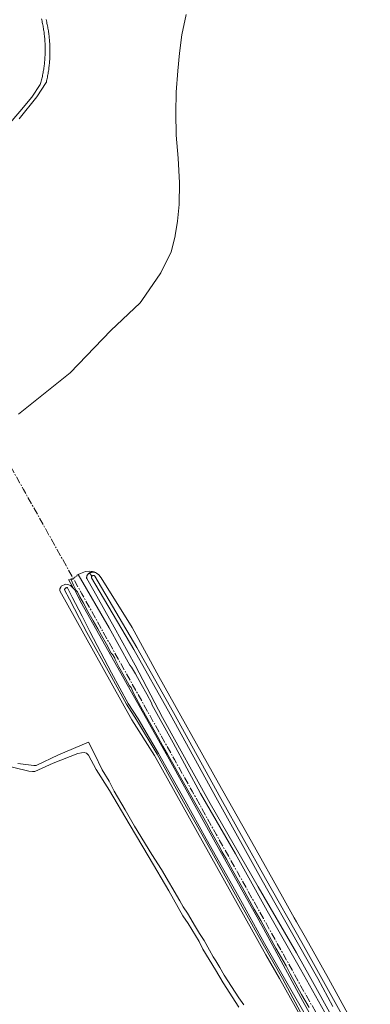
# Model space of a CAD drawing. Header units: metres. Extents: x 152610 to 160096, y 456114 to 462495.
# Tile 193 of 256: x 156163 to 156399, y 459983 to 460646. Entities that reach past the tile are written whole.
import ezdxf

# ---------------------------------------------------------------- set-up
doc = ezdxf.new("R2010")
doc.units = ezdxf.units.M
doc.header["$LTSCALE"] = 0.5
doc.linetypes.add('AM-AS-SO', pattern=[16, 10, -2, 2, -2])
for name, color, linetype, lineweight in [('B-PV-AM-AS_SPOOR_TREIN-G', 10, 'AM-AS-SO', 18), ('B-PV-GR-BOS_GEMENGD-GV', 251, 'CONTINUOUS', 13), ('B-PV-GR-GRAS-GV', 251, 'CONTINUOUS', 13), ('B-PV-GR-GROENVOORZIENING-GV', 251, 'CONTINUOUS', 18), ('B-PV-OG-TERREIN_OEVER-GV', 251, 'CONTINUOUS', 18), ('B-PV-OG-WATER_SLOOT-GV', 251, 'CONTINUOUS', 18), ('B-PV-VH-HALFVERHARDING-GV', 251, 'CONTINUOUS', 18), ('B-PV-VH-ONVERHARD_ZAND-GV', 251, 'CONTINUOUS', 18)]:
    doc.layers.add(name, color=color, linetype=linetype, lineweight=lineweight)

msp = doc.modelspace()

# ---------------------------------------------------------------- linework, layer by layer
at = {"layer": 'B-PV-AM-AS_SPOOR_TREIN-G', "flags": 128}
msp.add_lwpolyline([(156643.196, 459474.478), (156640.264, 459479.721), (156634.605, 459489.783), (156625.666, 459505.821), (156614.507, 459525.763), (156605.986, 459541.047), (156595.849, 459559.197), (156584.193, 459580.089), (156571.197, 459603.404), (156555.764, 459631.011), (156540.281, 459658.71), (156529.69, 459677.68), (156517.249, 459700.046), (156502.708, 459725.935), (156490.408, 459747.991), (156477.985, 459770.218), (156465.167, 459793.21), (156451.316, 459817.96), (156438.21, 459841.42), (156423.548, 459867.689), (156409.08, 459893.528), (156393.082, 459922.221), (156380.408, 459944.844), (156366.26, 459970.323), (156352.401, 459994.857), (156339.202, 460018.742), (156327.136, 460040.329), (156309.674, 460071.618), (156295.548, 460096.787), (156279.195, 460126.128), (156267.28, 460147.477), (156253.882, 460171.497), (156238.888, 460198.336), (156222.944, 460226.888), (156204.983, 460259.071), (156195.644, 460275.849), (156179.337, 460305.042), (156165.724, 460329.395), (156152.617, 460352.907)], dxfattribs=at)
at = {"layer": 'B-PV-GR-BOS_GEMENGD-GV', "flags": 128}
for points in [[(156148.821, 460567.075), (156163.221, 460583.895), (156171.442, 460593.637), (156177.073, 460602.01), (156177.263, 460602.692), (156177.479, 460603.495), (156177.688, 460604.301), (156177.889, 460605.109), (156178.082, 460605.918), (156178.267, 460606.729), (156178.445, 460607.542), (156178.615, 460608.357), (156178.777, 460609.173), (156178.931, 460609.991), (156179.077, 460610.81), (156179.215, 460611.631), (156179.345, 460612.453), (156179.468, 460613.276), (156179.582, 460614.1), (156179.689, 460614.925), (156179.787, 460615.751), (156179.878, 460616.579), (156179.961, 460617.407), (156180.036, 460618.235), (156180.102, 460619.065), (156180.161, 460619.895), (156180.212, 460620.725), (156180.255, 460621.556), (156180.29, 460622.388), (156180.317, 460623.22), (156180.336, 460624.052), (156180.347, 460624.884), (156180.35, 460625.716), (156180.344, 460626.548), (156180.331, 460627.38), (156180.31, 460628.212), (156180.281, 460629.043), (156180.244, 460629.875), (156180.199, 460630.706), (156180.146, 460631.536), (156180.085, 460632.366), (156180.016, 460633.195), (156179.939, 460634.024), (156179.854, 460634.852), (156179.761, 460635.679), (156179.66, 460636.505), (156179.551, 460637.33), (156179.434, 460638.154), (156179.31, 460638.976), (156179.177, 460639.798), (156179.037, 460640.618), (156178.888, 460641.437), (156178.732, 460642.254), (156178.568, 460643.07), (156178.396, 460643.884), (156178.217, 460644.697), (156178.029, 460645.508), (156177.834, 460646.316)], [(156162.397, 460380.075), (156197.11, 460407.816), (156224.51, 460436.387), (156244.148, 460454.959), (156245.346, 460456.704), (156258.061, 460475.222), (156265.107, 460489.362), (156267.721, 460500), (156267.75, 460500.125), (156267.819, 460500.426), (156269.453, 460510.024), (156270.449, 460521.328), (156270.699, 460535.909), (156269.814, 460552.496), (156268.374, 460567.987), (156268.275, 460583.076), (156268.393, 460596.872), (156269.51, 460611.317), (156270.623, 460623.198), (156272.286, 460635.607), (156275.21, 460649.131)], [(156180.973, 460645.747), (156181.171, 460644.92), (156181.36, 460644.091), (156181.542, 460643.261), (156181.716, 460642.429), (156181.882, 460641.595), (156182.04, 460640.76), (156182.19, 460639.924), (156182.333, 460639.086), (156182.467, 460638.246), (156182.594, 460637.406), (156182.712, 460636.564), (156182.823, 460635.722), (156182.926, 460634.878), (156183.021, 460634.033), (156183.108, 460633.188), (156183.187, 460632.341), (156183.258, 460631.494), (156183.321, 460630.647), (156183.376, 460629.799), (156183.423, 460628.95), (156183.462, 460628.101), (156183.493, 460627.251), (156183.516, 460626.402), (156183.531, 460625.552), (156183.538, 460624.702), (156183.538, 460623.852), (156183.529, 460623.002), (156183.512, 460622.152), (156183.487, 460621.302), (156183.454, 460620.453), (156183.413, 460619.604), (156183.364, 460618.756), (156183.307, 460617.907), (156183.242, 460617.06), (156183.17, 460616.213), (156183.089, 460615.367), (156183, 460614.522), (156182.903, 460613.677), (156182.799, 460612.834), (156182.686, 460611.991), (156182.566, 460611.15), (156182.437, 460610.31), (156182.301, 460609.471), (156182.157, 460608.633), (156182.005, 460607.797), (156181.845, 460606.962), (156181.677, 460606.129), (156181.501, 460605.297), (156181.318, 460604.467), (156181.126, 460603.639), (156181.077, 460603.43), (156174.667, 460593.827), (156162.748, 460578.975)]]:
    msp.add_lwpolyline(points, dxfattribs=at)
at = {"layer": 'B-PV-GR-GRAS-GV', "flags": 128}
msp.add_lwpolyline([(156387.495, 459948.488), (156358.963, 460000), (156349.349, 460017.358), (156323.545, 460061.598), (156291.431, 460117.729), (156259.248, 460175.8), (156240.789, 460210.9), (156226.695, 460236.616), (156212.989, 460261.083), (156208.277, 460269.29), (156208.263, 460269.387), (156208.241, 460269.631), (156208.234, 460269.875), (156208.244, 460270.119), (156208.269, 460270.362), (156208.31, 460270.602), (156208.366, 460270.84), (156208.437, 460271.073), (156208.524, 460271.301), (156208.625, 460271.523), (156208.74, 460271.738), (156208.869, 460271.944), (156209.01, 460272.142), (156209.165, 460272.33), (156209.331, 460272.507), (156209.508, 460272.673), (156209.696, 460272.827), (156209.893, 460272.968), (156210.099, 460273.096), (156210.18, 460273.139), (156210.312, 460273.209), (156210.326, 460273.216), (156210.533, 460273.309), (156210.759, 460273.393), (156210.991, 460273.463), (156211.226, 460273.517), (156211.464, 460273.555), (156211.705, 460273.577), (156211.946, 460273.584), (156212.187, 460273.574), (156213.841, 460273.459), (156214.151, 460273.438), (156213.291, 460273.891), (156212.976, 460273.938), (156212.07, 460274.075), (156211.441, 460274.113), (156209.87, 460274.209), (156207.566, 460274.004), (156206.319, 460273.621), (156204.052, 460272.755), (156202.471, 460271.977), (156223.396, 460236.064), (156237.36, 460210.928), (156238.317, 460209.759), (156241.102, 460205.157), (156244.962, 460198.23), (156248.739, 460191.413), (156252.081, 460185.116), (156252.008, 460184.559), (156266.325, 460158.786), (156284.865, 460124.678), (156308.288, 460083.91), (156329.578, 460045.476), (156352.076, 460006.337), (156376.345, 459963.132)], dxfattribs=at)
at = {"layer": 'B-PV-GR-GROENVOORZIENING-GV', "flags": 128}
msp.add_lwpolyline([(156357.906, 459980.4), (156352.842, 459989.291), (156345.219, 460003.119), (156342.348, 460008.407), (156335.475, 460020.355), (156325.299, 460039.064), (156320.967, 460046.714), (156316.73, 460054.582), (156313.117, 460060.934), (156306.652, 460072.594), (156303.671, 460077.92), (156302.281, 460080.425), (156299.133, 460085.579), (156297.761, 460088.322), (156295.076, 460093.217), (156292.049, 460098.721), (156289.036, 460104.351), (156286.103, 460109.457), (156281.04, 460118.442), (156270.507, 460137.08), (156266.206, 460144.862), (156262.633, 460151.032), (156259.588, 460156.478), (156256.266, 460162.354), (156251.461, 460170.96), (156247.901, 460177.341), (156244.739, 460182.985), (156241.562, 460188.863), (156239.756, 460192.147), (156238.17, 460195.862), (156236.959, 460197.091), (156235.803, 460199.497), (156232.671, 460205.168), (156229.876, 460209.901), (156227.353, 460214.722), (156227.262, 460215.659), (156225.878, 460217.872), (156224.793, 460219.094), (156221.568, 460225.076), (156218.191, 460230.901), (156215.841, 460235.378), (156212.694, 460240.881), (156209.089, 460247.226), (156206.119, 460252.811), (156203.573, 460257.04), (156202.023, 460260.312), (156201.141, 460261.342), (156199.495, 460264.943), (156197.783, 460268.479), (156197.994, 460269.187), (156197.922, 460269.15), (156196.336, 460268.31), (156196.068, 460268.652), (156196.05, 460268.642), (156199.492, 460262.631), (156199.952, 460261.905), (156205.099, 460252.259), (156263.807, 460147.623), (156294.653, 460091.882), (156327.185, 460033.607), (156352.38, 459987.218), (156388.071, 459923.044)], dxfattribs=at)
at = {"layer": 'B-PV-OG-TERREIN_OEVER-GV', "flags": 128}
for points in [[(156373.858, 459981.205), (156363.661, 460000), (156350.817, 460022.891), (156326.378, 460066.058), (156296.254, 460120.04), (156264.495, 460177.983), (156239.868, 460221.536), (156211.542, 460269.905), (156211.49, 460270), (156211.485, 460270.133), (156211.496, 460270.278), (156211.522, 460270.421), (156211.564, 460270.56), (156211.621, 460270.694), (156211.692, 460270.821), (156211.777, 460270.939), (156211.826, 460270.993), (156210.18, 460273.139), (156210.099, 460273.096), (156209.893, 460272.968), (156209.696, 460272.827), (156209.508, 460272.673), (156209.331, 460272.507), (156209.165, 460272.33), (156209.01, 460272.142), (156208.869, 460271.944), (156208.74, 460271.738), (156208.625, 460271.523), (156208.524, 460271.301), (156208.437, 460271.073), (156208.366, 460270.84), (156208.31, 460270.602), (156208.269, 460270.362), (156208.244, 460270.119), (156208.234, 460269.875), (156208.241, 460269.631), (156208.263, 460269.387), (156208.277, 460269.29), (156212.989, 460261.083), (156226.695, 460236.616), (156240.789, 460210.9), (156259.248, 460175.8), (156291.431, 460117.729), (156323.545, 460061.598), (156349.349, 460017.358), (156358.963, 460000), (156387.495, 459948.488)], [(156383.904, 459976.067), (156370.927, 460000), (156355.383, 460027.68), (156349.46, 460038.098), (156347.853, 460040.913), (156339.881, 460054.879), (156319.084, 460092.306), (156296.999, 460131.62), (156256.835, 460203.297), (156238.754, 460236.375), (156218.106, 460269.785), (156216.44, 460271.79), (156214.867, 460273.061), (156214.151, 460273.438), (156213.841, 460273.459), (156212.187, 460273.574), (156211.946, 460273.584), (156211.705, 460273.577), (156211.464, 460273.555), (156211.226, 460273.517), (156210.991, 460273.463), (156210.759, 460273.393), (156210.533, 460273.309), (156210.326, 460273.216), (156210.312, 460273.209), (156210.18, 460273.139), (156211.826, 460270.993), (156211.874, 460271.047), (156211.983, 460271.144), (156212.102, 460271.229), (156212.229, 460271.3), (156212.363, 460271.356), (156212.502, 460271.398), (156212.645, 460271.424), (156212.791, 460271.433), (156212.936, 460271.427), (156213.08, 460271.406), (156213.22, 460271.368), (156213.356, 460271.315), (156213.485, 460271.248), (156213.606, 460271.167), (156213.717, 460271.073), (156213.817, 460270.968), (156242.035, 460222.784), (156266.679, 460179.199), (156298.442, 460121.25), (156328.557, 460067.283), (156352.995, 460024.118), (156366.528, 460000), (156379.97, 459975.705)], [(156388.071, 459923.044), (156352.38, 459987.218), (156327.185, 460033.607), (156294.653, 460091.882), (156263.807, 460147.623), (156205.099, 460252.259), (156199.952, 460261.905), (156199.492, 460262.631), (156197.423, 460264.64), (156195.68, 460265.342), (156193.949, 460265.592), (156191.109, 460264.097), (156190.809, 460263.526), (156190.257, 460262.357), (156190.257, 460260.996), (156201.041, 460241.686), (156237.749, 460175.69), (156238.533, 460174.282), (156253.833, 460150.266), (156328.868, 460016.018), (156337.879, 460000), (156366.544, 459949.043)], [(156362.302, 459957.993), (156339.914, 460000), (156326.906, 460022.849), (156309.586, 460054.35), (156287.683, 460093.476), (156273.39, 460118.931), (156255.621, 460150.958), (156241.836, 460174.249), (156235.04, 460184.64), (156223.851, 460205.233), (156208.459, 460233.063), (156203.503, 460242.363), (156196.689, 460255.401), (156193.421, 460261.84), (156193.432, 460261.926), (156193.464, 460262.078), (156193.511, 460262.226), (156193.574, 460262.369), (156193.651, 460262.504), (156193.741, 460262.631), (156193.844, 460262.747), (156193.958, 460262.853), (156194.021, 460262.9), (156194.083, 460262.946), (156194.216, 460263.027), (156194.357, 460263.093), (156194.504, 460263.144), (156194.656, 460263.18), (156194.81, 460263.2), (156194.966, 460263.204), (156195.121, 460263.192), (156195.274, 460263.165), (156195.424, 460263.121), (156198.594, 460256.735), (156205.182, 460243.92), (156210.403, 460233.63), (156224.904, 460205.809), (156236.071, 460185.256), (156242.855, 460174.884), (156256.662, 460151.555), (156274.438, 460119.516), (156288.729, 460094.063), (156310.636, 460054.933), (156327.953, 460023.435), (156341.295, 460000), (156364.584, 459959.24)]]:
    msp.add_lwpolyline(points, dxfattribs=at)
at = {"layer": 'B-PV-OG-WATER_SLOOT-GV', "flags": 128}
msp.add_lwpolyline([(156379.97, 459975.705), (156366.528, 460000), (156352.995, 460024.118), (156328.557, 460067.283), (156298.442, 460121.25), (156266.679, 460179.199), (156242.035, 460222.784), (156213.817, 460270.968), (156213.717, 460271.073), (156213.606, 460271.167), (156213.485, 460271.248), (156213.356, 460271.315), (156213.22, 460271.368), (156213.08, 460271.406), (156212.936, 460271.427), (156212.791, 460271.433), (156212.645, 460271.424), (156212.502, 460271.398), (156212.363, 460271.356), (156212.229, 460271.3), (156212.102, 460271.229), (156211.983, 460271.144), (156211.874, 460271.047), (156211.826, 460270.993), (156211.777, 460270.939), (156211.692, 460270.821), (156211.621, 460270.694), (156211.564, 460270.56), (156211.522, 460270.421), (156211.496, 460270.278), (156211.485, 460270.133), (156211.49, 460270), (156211.542, 460269.905), (156239.868, 460221.536), (156264.495, 460177.983), (156296.254, 460120.04), (156326.378, 460066.058), (156350.817, 460022.891), (156363.661, 460000), (156373.858, 459981.205)], dxfattribs=at)
at = {"layer": 'B-PV-VH-HALFVERHARDING-GV', "flags": 128}
msp.add_lwpolyline([(156376.345, 459963.132), (156352.076, 460006.337), (156329.578, 460045.476), (156308.288, 460083.91), (156284.865, 460124.678), (156266.325, 460158.786), (156252.008, 460184.559), (156252.081, 460185.116), (156248.739, 460191.413), (156244.962, 460198.23), (156241.102, 460205.157), (156238.317, 460209.759), (156237.36, 460210.928), (156223.396, 460236.064), (156202.471, 460271.977), (156201.723, 460271.609), (156201.94, 460271.207), (156200.213, 460270.318), (156200.11, 460270.266), (156200.296, 460269.934), (156198.227, 460268.779), (156197.994, 460269.187), (156197.783, 460268.479), (156199.495, 460264.943), (156201.141, 460261.342), (156202.023, 460260.312), (156203.573, 460257.04), (156206.119, 460252.811), (156209.089, 460247.226), (156212.694, 460240.881), (156215.841, 460235.378), (156218.191, 460230.901), (156221.568, 460225.076), (156224.793, 460219.094), (156225.878, 460217.872), (156227.262, 460215.659), (156227.353, 460214.722), (156229.876, 460209.901), (156232.671, 460205.168), (156235.803, 460199.497), (156236.959, 460197.091), (156238.17, 460195.862), (156239.756, 460192.147), (156241.562, 460188.863), (156244.739, 460182.985), (156247.901, 460177.341), (156251.461, 460170.96), (156256.266, 460162.354), (156259.588, 460156.478), (156262.633, 460151.032), (156266.206, 460144.862), (156270.507, 460137.08), (156281.04, 460118.442), (156286.103, 460109.457), (156289.036, 460104.351), (156292.049, 460098.721), (156295.076, 460093.217), (156297.761, 460088.322), (156299.133, 460085.579), (156302.281, 460080.425), (156303.671, 460077.92), (156306.652, 460072.594), (156313.117, 460060.934), (156316.73, 460054.582), (156320.967, 460046.714), (156325.299, 460039.064), (156335.475, 460020.355), (156342.348, 460008.407), (156345.219, 460003.119), (156352.842, 459989.291), (156357.906, 459980.4)], dxfattribs=at)
at = {"layer": 'B-PV-VH-ONVERHARD_ZAND-GV', "flags": 128}
for points in [[(156177.834, 460646.316), (156178.029, 460645.508), (156178.217, 460644.697), (156178.396, 460643.884), (156178.568, 460643.07), (156178.732, 460642.254), (156178.888, 460641.437), (156179.037, 460640.618), (156179.177, 460639.798), (156179.31, 460638.976), (156179.434, 460638.154), (156179.551, 460637.33), (156179.66, 460636.505), (156179.761, 460635.679), (156179.854, 460634.852), (156179.939, 460634.024), (156180.016, 460633.195), (156180.085, 460632.366), (156180.146, 460631.536), (156180.199, 460630.706), (156180.244, 460629.875), (156180.281, 460629.043), (156180.31, 460628.212), (156180.331, 460627.38), (156180.344, 460626.548), (156180.35, 460625.716), (156180.347, 460624.884), (156180.336, 460624.052), (156180.317, 460623.22), (156180.29, 460622.388), (156180.255, 460621.556), (156180.212, 460620.725), (156180.161, 460619.895), (156180.102, 460619.065), (156180.036, 460618.235), (156179.961, 460617.407), (156179.878, 460616.579), (156179.787, 460615.751), (156179.689, 460614.925), (156179.582, 460614.1), (156179.468, 460613.276), (156179.345, 460612.453), (156179.215, 460611.631), (156179.077, 460610.81), (156178.931, 460609.991), (156178.777, 460609.173), (156178.615, 460608.357), (156178.445, 460607.542), (156178.267, 460606.729), (156178.082, 460605.918), (156177.889, 460605.109), (156177.688, 460604.301), (156177.479, 460603.495), (156177.263, 460602.692), (156177.073, 460602.01), (156171.442, 460593.637), (156163.221, 460583.895), (156148.821, 460567.075)], [(156162.748, 460578.975), (156174.667, 460593.827), (156181.077, 460603.43), (156181.126, 460603.639), (156181.318, 460604.467), (156181.501, 460605.297), (156181.677, 460606.129), (156181.845, 460606.962), (156182.005, 460607.797), (156182.157, 460608.633), (156182.301, 460609.471), (156182.437, 460610.31), (156182.566, 460611.15), (156182.686, 460611.991), (156182.799, 460612.834), (156182.903, 460613.677), (156183, 460614.522), (156183.089, 460615.367), (156183.17, 460616.213), (156183.242, 460617.06), (156183.307, 460617.907), (156183.364, 460618.756), (156183.413, 460619.604), (156183.454, 460620.453), (156183.487, 460621.302), (156183.512, 460622.152), (156183.529, 460623.002), (156183.538, 460623.852), (156183.538, 460624.702), (156183.531, 460625.552), (156183.516, 460626.402), (156183.493, 460627.251), (156183.462, 460628.101), (156183.423, 460628.95), (156183.376, 460629.799), (156183.321, 460630.647), (156183.258, 460631.494), (156183.187, 460632.341), (156183.108, 460633.188), (156183.021, 460634.033), (156182.926, 460634.878), (156182.823, 460635.722), (156182.712, 460636.564), (156182.594, 460637.406), (156182.467, 460638.246), (156182.333, 460639.086), (156182.19, 460639.924), (156182.04, 460640.76), (156181.882, 460641.595), (156181.716, 460642.429), (156181.542, 460643.261), (156181.36, 460644.091), (156181.171, 460644.92), (156180.973, 460645.747)], [(156313.989, 459982.27), (156310.628, 459986.936), (156300.837, 460002.208), (156297.885, 460007.28), (156295.231, 460011.922), (156293.44, 460014.607), (156290.948, 460019.164), (156287.365, 460025.662), (156284.215, 460030.27), (156281.352, 460034.868), (156276.178, 460043.918), (156273.227, 460048.195), (156270.971, 460052.173), (156258.652, 460073.297), (156252.131, 460083.429), (156240.488, 460102.473), (156234.147, 460113.486), (156226.782, 460126.196), (156223.281, 460132.898), (156218.764, 460140.416), (156213.615, 460151.193), (156209.366, 460159.166), (156189.351, 460150.587), (156174.273, 460143.534), (156172.708, 460143.404), (156162.01, 460144.838)], [(156110.254, 460153.932), (156169.447, 460139.674), (156171.731, 460139.377), (156173.381, 460139.476), (156185.698, 460144.912), (156202.337, 460151.405), (156204.713, 460151.986), (156206.56, 460152.197), (156208.144, 460151.775), (156209.569, 460150.455), (156214.742, 460140.746), (156223.651, 460126.583), (156236.903, 460104.055), (156250.265, 460081.553), (156263.517, 460058.941), (156272.851, 460042.279), (156276.607, 460037.097), (156283.864, 460024.903), (156286.404, 460019.774), (156294.815, 460005.92), (156300.169, 459997.002), (156310.538, 459980.663)]]:
    msp.add_lwpolyline(points, dxfattribs=at)

doc.saveas('drawing.dxf')
